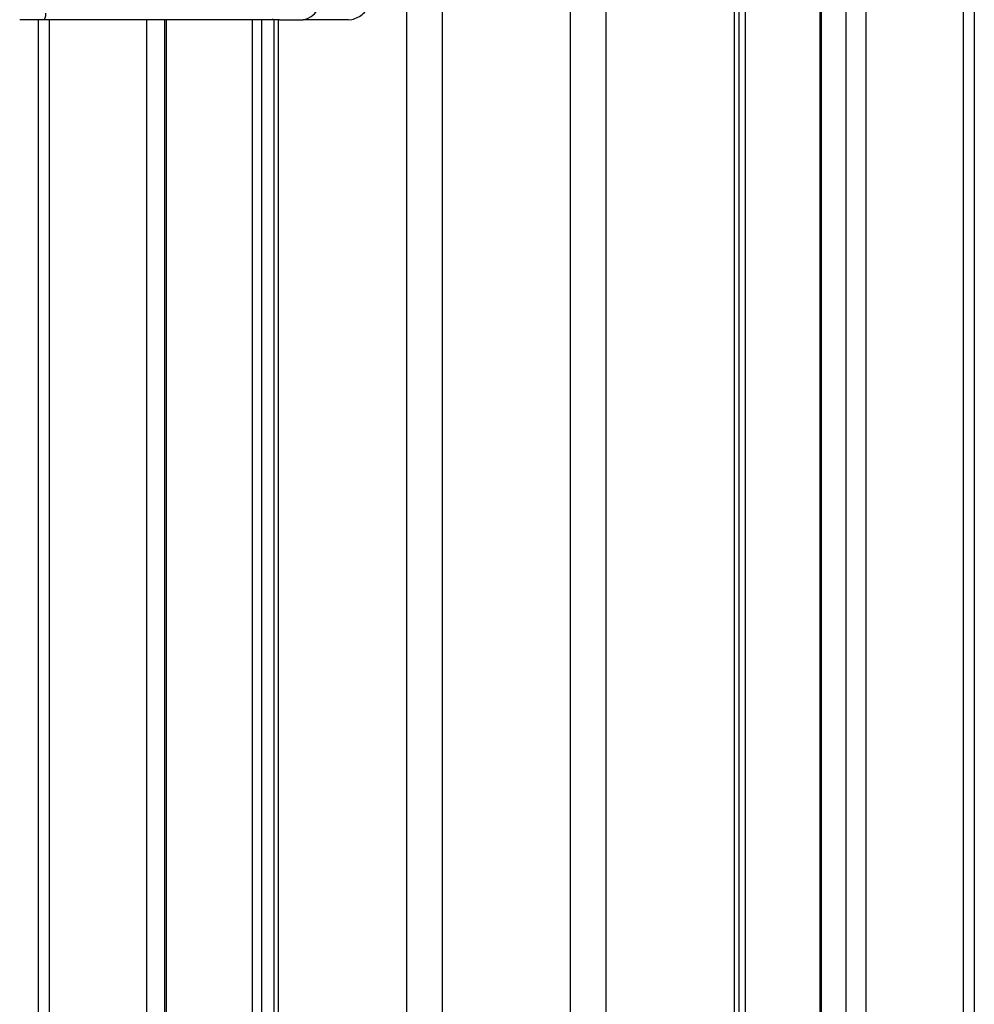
# Paper-space layout '3M DUO Surface Plate' of a CAD drawing. Header units: millimetres. Extents: x 10 to 10348, y 20 to 7979.
# Tile 112 of 117: x 9804 to 9953, y 2933 to 3086. Entities that reach past the tile are written whole.
import ezdxf

# ---------------------------------------------------------------- set-up
doc = ezdxf.new("R2010")
doc.units = ezdxf.units.MM

psp = doc.layouts.new('3M DUO Surface Plate')

# ---------------------------------------------------------------- linework, layer by layer
at = {"color": 8, "linetype": 'Continuous', "lineweight": 25}
for p, q in [((9864.16, 977.9), (9864.16, 3851.9)), ((9869.7, 3851.9), (9869.7, 977.9)), ((9889.67, 977.9), (9889.67, 3851.9)), ((9895.21, 3851.9), (9895.21, 977.9)), ((9915.26, 977.9), (9915.26, 3851.9)), ((9928.74, 3851.9), (9928.74, 1266.28)), ((9932.63, 1262.81), (9932.63, 3851.9)), ((9935.72, 3851.9), (9935.72, 977.9)), ((9950.96, 977.9), (9950.96, 3851.9)), ((9916.9, 3158.14), (9916.9, 1272.4)), ((9808.41, 3086.43), (9808.41, 2834)), ((9823.65, 2835.73), (9823.65, 3086.43)), ((9826.66, 3086.43), (9826.66, 2837.33)), ((9840.13, 2835.05), (9840.13, 3086.43)), ((9841.53, 3086.43), (9841.53, 2833.59)), ((9844.11, 3086.43), (9844.11, 2829.73))]:
    psp.add_line(p, q, dxfattribs=at)
at = {"color": 7, "linetype": 'Continuous', "lineweight": 25}
for p, q in [((9915.95, 977.9), (9915.95, 3851.9)), ((9928.53, 3851.9), (9928.53, 1266.39)), ((9952.63, 3851.9), (9952.63, 977.9)), ((9807.51, 3086.43), (9803.82, 3086.43)), ((9806.74, 2834.1), (9806.74, 3086.43)), ((9811.02, 3086.43), (9807.51, 3086.43)), ((9843.43, 3086.43), (9811.02, 3086.43)), ((9826.37, 3086.43), (9826.37, 2837.22)), ((9843.42, 3086.43), (9843.42, 2831.01)), ((9844.32, 3086.43), (9843.43, 3086.43)), ((9844.32, 3086.43), (9848.01, 3086.43)), ((9855.02, 3086.43), (9848.01, 3086.43))]:
    psp.add_line(p, q, dxfattribs=at)
at = {"color": 7, "linetype": 'Continuous', "lineweight": 25, "flags": 128}
psp.add_lwpolyline([(9807.51, 3086.43), (9807.58, 3086.45), (9807.66, 3086.51), (9807.72, 3086.6), (9807.78, 3086.72), (9807.83, 3086.88), (9807.87, 3087.05), (9807.89, 3087.24), (9807.9, 3087.43)], dxfattribs=at)
at = {"color": 8, "linetype": 'Continuous', "lineweight": 25, "flags": 128}
psp.add_lwpolyline([(9843.43, 3086.43), (9843.31, 3086.45), (9843.21, 3086.5)], dxfattribs=at)
at = {"color": 7, "linetype": 'Continuous', "lineweight": 25}
psp.add_arc((9847.3, 3089.93), 3.57, 281.4218, 8.0495, dxfattribs=at)
psp.add_open_spline([(9855.02, 3086.44), (9855.04, 3086.44), (9855.4, 3086.4), (9856.1, 3086.57), (9857.01, 3087.02), (9857.76, 3087.73), (9858.31, 3088.64), (9858.62, 3089.57), (9858.62, 3090.18), (9858.62, 3090.43)], degree=3, knots=[0, 0, 0, 0, 0.010173, 0.183153, 0.354283, 0.524921, 0.699153, 0.878795, 1, 1, 1, 1], dxfattribs=at)

doc.saveas('drawing.dxf')
